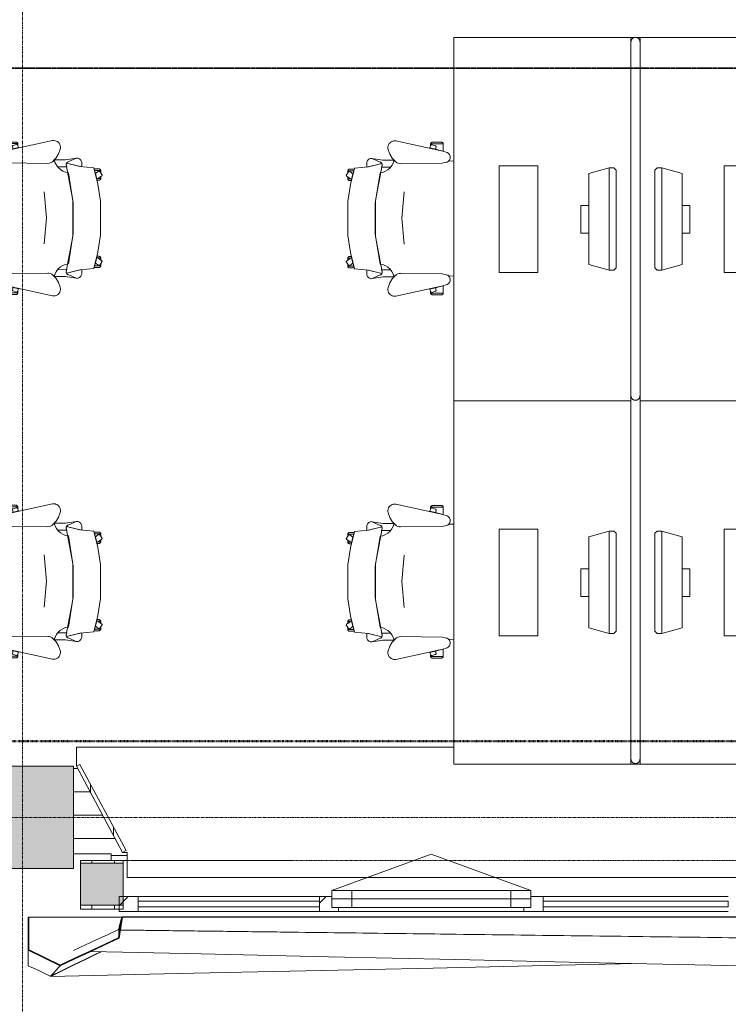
# Model space of a CAD drawing. Header units: millimetres. Extents: x -3388 to 301539, y -5590 to 54660.
# Tile 43 of 216: x 52188 to 55308, y 11777 to 16113. Entities that reach past the tile are written whole.
import ezdxf

# ---------------------------------------------------------------- set-up
doc = ezdxf.new("R2010")
doc.units = ezdxf.units.MM
for name, pattern in [('30_minuten', [5.6, 2.4, -1.6, 0, -1.6]), ('doorsnede', [23, 10, -1, 0, -1, 10, -1]), ('Hidden_2', [2, 1, -1]), ('stramienlijn', [21, 12, -3, 3, -3])]:
    doc.linetypes.add(name, pattern=pattern)
for name, color, linetype, lineweight in [('A-DETL-MBND', 5, 'Continuous', 9), ('A-FLOR', 192, 'Continuous', 13), ('A-GENM', 13, 'Continuous', 9), ('A-GLAZ', 151, 'Continuous', 9), ('A-GLAZ-CURT', 52, 'Continuous', 9), ('A-GLAZ-CWMG', 51, 'Continuous', 9), ('A-WALL', 113, 'Continuous', 9), ('A-WALL-PATT', 111, 'Continuous', 18), ('G-ANNO-SYMB', 111, 'Continuous', 50), ('I-FURN', 30, 'Continuous', 13), ('I-FURN-PNLS', 30, 'Continuous', 13), ('S-COLS', 52, 'Continuous', 13), ('S-GRID', 1, 'Continuous', 9)]:
    doc.layers.add(name, color=color, linetype=linetype, lineweight=lineweight)
pattern_1 = [(90, (54905, 12196), (-100, -4e-12), [])]

# ---------------------------------------------------------------- blocks, each defined once
blk = doc.blocks.new('Prefab_Betonkolom_Rechthoekig - Prefab kolom rechthoekig 450x450-1702233-4e verdieping - bouwdeel 3_ 4_ 5')
at = {"layer": 'S-COLS', "lineweight": 9}
blk.add_hatch(color=254, dxfattribs=at).paths.add_polyline_path([(-225, -225), (225, -225), (225, 225), (-225, 225)], flags=0)
at = {"layer": 'S-COLS', "color": 8, "lineweight": 9}
for p, q in [((225, 225), (-225, 225)), ((-225, 225), (-225, -225)), ((225, -225), (225, 225)), ((-225, -225), (225, -225))]:
    blk.add_line(p, q, dxfattribs=at)
blk = doc.blocks.new('stadhuis Zoetermeer_constructie_4_rvt-1-4e verdieping - bouwdeel 3_ 4_ 5')
at = {"layer": 'A-DETL-MBND', "color": 254}
for p, q in [((52590, 12440), (52425, 12440)), ((52590, 12432), (52590, 12440)), ((52590, 12410.5), (52590, 12432)), ((52661, 12432), (52590, 12432))]:
    blk.add_line(p, q, dxfattribs=at)
at = {"layer": 'A-FLOR', "color": 8, "lineweight": 9}
blk.add_line((52425, 12507), (52607.4, 12507), dxfattribs=at)
at = {"lineweight": 9, "rotation": 270.0000000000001}
blk.add_blockref('Prefab_Betonkolom_Rechthoekig - Prefab kolom rechthoekig 450x450-1702233-4e verdieping - bouwdeel 3_ 4_ 5', (52200, 12600), dxfattribs=at)
blk = doc.blocks.new('82_FU_WPB_SH_oth_bureaustoel - Medachair_dwg-4535414-4e verdieping - bouwdeel 3_ 4_ 5')
at = {"layer": 'I-FURN', "color": 8, "lineweight": 9, "flags": 128}
for points in [[(892.889, 168.223), (890.967, 168.059), (889.043, 168.196), (887.164, 168.631), (885.376, 169.354), (900.733, 228.425), (905.902, 289.24), (978.561, 307.639), (1052.71, 318.565), (1203.12, 318.565), (1277.28, 307.639), (1349.93, 289.24), (1355.1, 228.425), (1370.46, 169.354), (1368.67, 168.631), (1366.79, 168.196), (1364.87, 168.059), (1362.95, 168.223), (1207.14, 197.058), (1048.69, 197.058)], [(918.125, 319.565), (927.701, 319.565), (921.833, 315.302), (921.252, 314.785), (920.782, 314.165), (920.443, 313.465), (920.246, 312.713), (920.201, 311.936), (920.307, 311.165), (920.562, 310.431), (920.955, 309.759), (930.663, 296.398), (918.125, 292.89), (918.125, 319.565), (918.125, 292.89), (910.828, 290.739), (910.828, 312.214), (910.93, 313.488), (911.254, 314.724), (911.788, 315.885), (912.516, 316.936), (913.416, 317.843), (914.461, 318.579), (915.618, 319.121), (916.852, 319.453)], [(940.758, 324.147), (956.25, 302.822), (930.663, 296.398), (920.955, 309.759), (920.562, 310.431), (920.307, 311.165), (920.201, 311.936), (920.246, 312.713), (920.443, 313.465), (920.782, 314.165), (921.252, 314.785), (921.833, 315.302), (935.215, 325.024), (935.808, 325.381), (936.454, 325.628), (937.133, 325.76), (937.824, 325.773), (938.507, 325.664), (939.161, 325.439), (939.766, 325.104), (940.304, 324.669)], [(952.817, 319.565), (944.086, 319.565), (952.817, 307.547)], [(956.25, 302.822), (960.114, 303.709), (960.114, 312.214), (960.012, 313.488), (959.689, 314.724), (959.155, 315.885), (958.427, 316.936), (957.526, 317.842), (956.482, 318.578), (955.325, 319.121), (954.091, 319.453), (952.817, 319.565), (952.817, 307.547)], [(1299.59, 302.822), (1295.72, 303.709), (1295.72, 312.214), (1295.82, 313.488), (1296.15, 314.724), (1296.68, 315.885), (1297.41, 316.936), (1298.31, 317.842), (1299.35, 318.578), (1300.51, 319.121), (1301.75, 319.453), (1303.02, 319.565), (1303.02, 307.547)], [(1315.08, 324.147), (1299.59, 302.822), (1325.17, 296.398), (1334.88, 309.759), (1335.27, 310.431), (1335.53, 311.165), (1335.64, 311.936), (1335.59, 312.713), (1335.39, 313.465), (1335.05, 314.165), (1334.58, 314.785), (1334, 315.302), (1320.62, 325.024), (1319.95, 325.418), (1319.21, 325.673), (1318.44, 325.779), (1317.67, 325.733), (1316.92, 325.537), (1316.22, 325.197), (1315.6, 324.728)], [(1303.02, 319.565), (1311.75, 319.565), (1303.02, 307.547)], [(1337.71, 319.565), (1328.13, 319.565), (1334, 315.302), (1334.58, 314.785), (1335.05, 314.165), (1335.39, 313.465), (1335.59, 312.713), (1335.64, 311.936), (1335.53, 311.165), (1335.27, 310.431), (1334.88, 309.759), (1325.17, 296.398), (1337.71, 292.89), (1337.71, 319.565), (1337.71, 292.89), (1345.01, 290.739), (1345.01, 312.214), (1344.91, 313.488), (1344.58, 314.724), (1344.05, 315.885), (1343.32, 316.936), (1342.42, 317.843), (1341.38, 318.579), (1340.22, 319.121), (1338.98, 319.453)], [(885.376, 169.354), (901.933, 235.905), (883.884, 235.905), (878.925, 235.405), (875.362, 233.856), (872.064, 231.801), (869.103, 229.285), (866.877, 226.428), (865.11, 223.266), (863.842, 219.874), (863.209, 217.007), (863.006, 214.077), (863.24, 211.15), (879.412, 175.835), (880.431, 173.831), (881.796, 172.044), (883.463, 170.535)], [(871.242, 164.405), (863.24, 211.15), (879.412, 175.835), (880.505, 173.714), (881.986, 171.843), (883.8, 170.291), (885.878, 169.118), (888.143, 168.366), (890.51, 168.064), (892.892, 168.223), (901.41, 170.576), (901.218, 129.572), (891.954, 123.132), (881.803, 118.206), (871.01, 114.916)], [(1362.94, 168.223), (1354.43, 170.576), (1354.62, 129.572), (1363.88, 123.132), (1374.03, 118.206), (1384.83, 114.916), (1384.59, 164.405), (1392.6, 211.15), (1376.42, 175.835), (1375.41, 173.831), (1374.04, 172.044), (1372.37, 170.535), (1370.46, 169.354), (1368.67, 168.631), (1366.79, 168.196), (1364.87, 168.059)], [(824.403, 141.678), (818.953, 142.657), (813.415, 142.634), (807.972, 141.609), (802.805, 139.617), (798.084, 136.723), (793.963, 133.023), (790.58, 128.638), (788.046, 123.714), (786.445, 118.413), (785.829, 112.909), (786.219, 107.385), (831.099, -100.079), (837.63, -118.572), (839.728, -122.329), (842.495, -125.624), (845.834, -128.337), (849.625, -130.373), (853.732, -131.657), (858.007, -132.144), (862.297, -131.816), (866.449, -130.686), (870.313, -128.793), (873.751, -126.206), (876.639, -123.017), (878.875, -119.341), (880.377, -115.309), (883.676, -96.3046), (886.374, 87.0952), (885.563, 92.9865), (883.773, 98.6577), (881.055, 103.947), (877.488, 108.705), (862.019, 123.036), (844.106, 134.163)], [(1369.46, 87.0952), (1372.16, -96.3046), (1375.46, -115.309), (1376.96, -119.341), (1379.2, -123.017), (1382.09, -126.206), (1385.52, -128.793), (1389.39, -130.686), (1393.54, -131.816), (1397.83, -132.144), (1402.1, -131.657), (1406.21, -130.373), (1410, -128.337), (1413.34, -125.624), (1416.11, -122.329), (1418.21, -118.572), (1424.74, -100.079), (1469.62, 107.385), (1470.01, 112.909), (1469.39, 118.413), (1467.79, 123.714), (1465.26, 128.638), (1461.87, 133.023), (1457.75, 136.723), (1453.03, 139.617), (1447.86, 141.609), (1442.42, 142.634), (1436.88, 142.657), (1431.43, 141.678), (1411.73, 134.163), (1393.82, 123.036), (1378.35, 108.705), (1374.78, 103.947), (1372.06, 98.6577), (1370.27, 92.9865)], [(816.415, -42.6409), (805.266, -46.2635), (804.629, -46.5337), (804.049, -46.9104), (803.543, -47.3822), (803.127, -47.9346), (802.813, -48.5508), (802.61, -49.2123), (802.526, -49.8988), (802.562, -50.5895), (802.718, -51.2635), (807.829, -66.9946), (808.141, -67.7073), (808.586, -68.3455), (809.147, -68.8846), (809.802, -69.304), (810.526, -69.5875), (811.292, -69.7243), (812.07, -69.709), (812.829, -69.5423), (822.292, -66.4676)], [(1439.42, -42.6409), (1450.57, -46.2635), (1451.21, -46.5337), (1451.79, -46.9104), (1452.29, -47.3822), (1452.71, -47.9346), (1453.02, -48.5508), (1453.23, -49.2123), (1453.31, -49.8988), (1453.27, -50.5895), (1453.12, -51.2635), (1448.01, -66.9946), (1447.69, -67.7073), (1447.25, -68.3455), (1446.69, -68.8846), (1446.03, -69.304), (1445.31, -69.5875), (1444.54, -69.7243), (1443.77, -69.709), (1443.01, -69.5423), (1433.54, -66.4676)], [(799.562, -101.355), (799.562, -45.6211), (798.289, -45.733), (797.055, -46.0653), (795.898, -46.6078), (794.853, -47.3438), (793.953, -48.2507), (793.225, -49.3008), (792.691, -50.4619), (792.368, -51.6983), (792.265, -52.9721), (792.265, -94.1338), (792.419, -95.5465), (792.843, -96.9028), (793.521, -98.1512), (794.429, -99.2443), (795.532, -100.141), (796.787, -100.807), (798.148, -101.216)], [(799.562, -45.5991), (807.31, -45.5991), (805.271, -46.2618), (804.634, -46.532), (804.054, -46.9088), (803.548, -47.3805), (803.132, -47.9329), (802.818, -48.5492), (802.616, -49.2106), (802.531, -49.8971), (802.568, -50.5879), (802.723, -51.2618), (807.834, -66.993), (808.146, -67.7056), (808.591, -68.3438), (809.152, -68.8829), (809.807, -69.3023), (810.531, -69.5858), (811.297, -69.7226), (812.075, -69.7073), (812.834, -69.5406), (822.297, -66.4659), (831.099, -100.057), (831.452, -101.333), (799.562, -101.333)], [(1456.27, -45.5991), (1448.53, -45.5991), (1450.57, -46.2618), (1451.2, -46.532), (1451.78, -46.9088), (1452.29, -47.3805), (1452.7, -47.9329), (1453.02, -48.5492), (1453.22, -49.2106), (1453.3, -49.8971), (1453.27, -50.5879), (1453.11, -51.2618), (1448, -66.993), (1447.73, -67.6297), (1447.35, -68.2097), (1446.88, -68.7156), (1446.33, -69.1319), (1445.71, -69.4459), (1445.05, -69.6481), (1444.37, -69.7324), (1443.68, -69.6962), (1443, -69.5406), (1433.54, -66.4659), (1424.74, -100.057), (1424.38, -101.333), (1456.27, -101.333)], [(1456.27, -101.355), (1456.27, -45.6211), (1457.55, -45.733), (1458.78, -46.0653), (1459.94, -46.6078), (1460.98, -47.3438), (1461.88, -48.2507), (1462.61, -49.3008), (1463.14, -50.4619), (1463.47, -51.6983), (1463.57, -52.9721), (1463.57, -94.1338), (1463.42, -95.5465), (1462.99, -96.9028), (1462.31, -98.1512), (1461.41, -99.2443), (1460.3, -100.141), (1459.05, -100.807), (1457.69, -101.216)]]:
    blk.add_lwpolyline(points, close=True, dxfattribs=at)
for points in [[(1391.99, 219.874), (1392.63, 217.007), (1392.83, 214.077), (1392.6, 211.15), (1392.83, 214.077), (1392.63, 217.007), (1391.99, 219.874), (1390.73, 223.267), (1388.96, 226.428), (1386.73, 229.285), (1383.77, 231.802), (1380.47, 233.857), (1376.91, 235.406), (1371.95, 235.905), (1353.9, 235.905), (1370.46, 169.354), (1372.37, 170.535), (1374.04, 172.044), (1375.41, 173.831), (1376.42, 175.835), (1392.6, 211.15)], [(1375.46, -115.309), (1372.16, -96.3046), (1369.46, 87.0952), (1370.27, 92.9865), (1372.06, 98.6577), (1374.78, 103.947), (1378.35, 108.705), (1384.43, 115.005), (1372.33, 118.902), (1361.09, 124.852), (1351.07, 132.673), (1342.56, 142.125), (1335.84, 152.917), (1331.11, 164.717), (1328.51, 177.162), (1195.33, 198.061), (1060.51, 198.061), (927.325, 177.162), (924.726, 164.717), (919.993, 152.917), (913.272, 142.125), (904.769, 132.673), (894.746, 124.852), (883.511, 118.902), (871.409, 115.005), (877.488, 108.705), (881.055, 103.947), (883.773, 98.6577), (885.563, 92.9865), (886.374, 87.0952), (883.676, -96.3046), (880.377, -115.309), (879.012, -119.052), (877.014, -122.499), (874.445, -125.544), (874.7616, -147.7067)], [(1241.01, 70.5866), (1126.01, 80.6836), (1011.01, 70.5866)], [(1381.0744, -147.7067), (1381.39, -125.544), (1378.82, -122.499), (1376.82, -119.052), (1375.46, -115.309)]]:
    blk.add_lwpolyline(points, dxfattribs=at)
blk = doc.blocks.new('82_FU_WPB_SH_oth_bureaustoel - 82_FU_WPB_SH_oth_bureaustoel-362900-4e verdieping - bouwdeel 3_ 4_ 5')
blk.add_blockref('82_FU_WPB_SH_oth_bureaustoel - Medachair_dwg-4535414-4e verdieping - bouwdeel 3_ 4_ 5', (-1131.3, 47.7))
blk = doc.blocks.new('82_FUS_WPB_AV_oth_werkplekken - wp_dubbel _4 pers_-369125-4e verdieping - bouwdeel 3_ 4_ 5')
at = {"layer": 'I-FURN-PNLS', "color": 8, "lineweight": 9}
for p, q in [((777.2, 20), (-781.3, 20)), ((2377.2, 20), (-781.3, 20)), ((-781.3, -20), (777.2, -20)), ((-781.3, -20), (2377.2, -20))]:
    blk.add_line(p, q, dxfattribs=at)
for points, knots in [([(-801.3, 0), (-801.3, 0.9), (-801.2, 2.3), (-800.9, 4.1), (-800.6, 5.3), (-800.2, 6.6), (-799.8, 7.8), (-799.2, 8.9), (-798.7, 10), (-798, 11.1), (-797.3, 12), (-796.6, 12.9), (-795.9, 13.8), (-795.1, 14.6), (-794, 15.5), (-792.8, 16.4), (-791.7, 17.1), (-790.5, 17.8), (-788.3, 18.8), (-785.2, 19.8), (-782.6, 20), (-781.3, 20)], [0, 0, 0, 0, 0.071429, 0.107143, 0.142857, 0.178571, 0.214286, 0.25, 0.285714, 0.321429, 0.357143, 0.392857, 0.428571, 0.464286, 0.5, 0.571429, 0.607143, 0.642857, 0.714286, 0.857143, 1, 1, 1, 1]), ([(-781.3, 20), (-782.6, 20), (-785.2, 19.8), (-788.3, 18.8), (-790.5, 17.8), (-791.7, 17.1), (-792.6, 16.6), (-793.4, 16), (-794.3, 15.3), (-795.1, 14.6), (-795.9, 13.8), (-796.6, 12.9), (-797.3, 12), (-798, 11.1), (-798.7, 10), (-799.2, 8.9), (-799.8, 7.8), (-800.2, 6.6), (-800.6, 5.3), (-800.9, 4.1), (-801.2, 2.3), (-801.3, 0.9), (-801.3, 0)], [-1, -1, -1, -1, -0.857143, -0.714286, -0.642857, -0.607143, -0.571429, -0.535714, -0.5, -0.464286, -0.428571, -0.392857, -0.357143, -0.321429, -0.285714, -0.25, -0.214286, -0.178571, -0.142857, -0.107143, -0.071429, 0, 0, 0, 0]), ([(-781.3, -20), (-782.6, -20), (-785.2, -19.8), (-788.3, -18.8), (-790.5, -17.8), (-791.7, -17.1), (-792.6, -16.6), (-793.4, -16), (-794.3, -15.3), (-795.1, -14.6), (-795.9, -13.8), (-796.6, -12.9), (-797.3, -12), (-798, -11.1), (-798.7, -10), (-799.2, -8.9), (-799.8, -7.8), (-800.2, -6.6), (-800.6, -5.3), (-800.9, -4.1), (-801.2, -2.3), (-801.3, -0.9), (-801.3, 0)], [0, 0, 0, 0, 0.142857, 0.285714, 0.357143, 0.392857, 0.428571, 0.464286, 0.5, 0.535714, 0.571429, 0.607143, 0.642857, 0.678571, 0.714286, 0.75, 0.785714, 0.821429, 0.857143, 0.892857, 0.928571, 1, 1, 1, 1]), ([(-801.3, 0), (-801.3, -0.9), (-801.2, -2.3), (-800.9, -4.1), (-800.6, -5.3), (-800.2, -6.6), (-799.8, -7.8), (-799.2, -8.9), (-798.7, -10), (-798, -11.1), (-797.1, -12.3), (-796.1, -13.5), (-795.1, -14.6), (-794.3, -15.3), (-793.4, -16), (-792.6, -16.6), (-791.7, -17.1), (-790.5, -17.8), (-788.3, -18.8), (-785.2, -19.8), (-782.6, -20), (-781.3, -20)], [-1, -1, -1, -1, -0.928571, -0.892857, -0.857143, -0.821429, -0.785714, -0.75, -0.714286, -0.678571, -0.642857, -0.571429, -0.535714, -0.5, -0.464286, -0.428571, -0.392857, -0.357143, -0.285714, -0.142857, 0, 0, 0, 0]), ([(777.2, 20), (778.5, 20), (781.1, 19.8), (784.2, 18.8), (786.3, 17.8), (787.5, 17.1), (788.4, 16.6), (789.3, 16), (790.1, 15.3), (790.9, 14.6), (791.7, 13.8), (792.5, 12.9), (793.2, 12), (793.9, 11.1), (794.5, 10), (795.1, 8.9), (795.6, 7.8), (796.1, 6.6), (796.5, 5.3), (796.8, 4.1), (797.1, 2.3), (797.2, 0.9), (797.2, 0)], [0, 0, 0, 0, 0.142857, 0.285714, 0.357143, 0.392857, 0.428571, 0.464286, 0.5, 0.535714, 0.571429, 0.607143, 0.642857, 0.678571, 0.714286, 0.75, 0.785714, 0.821429, 0.857143, 0.892857, 0.928571, 1, 1, 1, 1]), ([(797.2, 0), (797.2, -0.9), (797.1, -2.3), (796.8, -4.1), (796.5, -5.3), (796.1, -6.6), (795.6, -7.8), (795.1, -8.9), (794.5, -10), (793.9, -11.1), (793.2, -12), (792.5, -12.9), (791.7, -13.8), (790.9, -14.6), (789.8, -15.5), (788.7, -16.4), (787.5, -17.1), (786.3, -17.8), (784.2, -18.8), (781.1, -19.8), (778.5, -20), (777.2, -20)], [0, 0, 0, 0, 0.071429, 0.107143, 0.142857, 0.178571, 0.214286, 0.25, 0.285714, 0.321429, 0.357143, 0.392857, 0.428571, 0.464286, 0.5, 0.571429, 0.607143, 0.642857, 0.714286, 0.857143, 1, 1, 1, 1]), ([(2377.2, 20), (2378.5, 20), (2381.1, 19.8), (2384.2, 18.8), (2386.3, 17.8), (2387.5, 17.1), (2388.4, 16.6), (2389.3, 16), (2390.1, 15.3), (2390.9, 14.6), (2391.7, 13.8), (2392.5, 12.9), (2393.2, 12), (2393.9, 11.1), (2394.5, 10), (2395.1, 8.9), (2395.6, 7.8), (2396.1, 6.6), (2396.5, 5.3), (2396.8, 4.1), (2397.1, 2.3), (2397.2, 0.9), (2397.2, 0)], [0, 0, 0, 0, 0.142857, 0.285714, 0.357143, 0.392857, 0.428571, 0.464286, 0.5, 0.535714, 0.571429, 0.607143, 0.642857, 0.678571, 0.714286, 0.75, 0.785714, 0.821429, 0.857143, 0.892857, 0.928571, 1, 1, 1, 1]), ([(2397.2, 0), (2397.2, -0.9), (2397.1, -2.3), (2396.8, -4.1), (2396.5, -5.3), (2396.1, -6.6), (2395.6, -7.8), (2395.1, -8.9), (2394.5, -10), (2393.9, -11.1), (2393.2, -12), (2392.5, -12.9), (2391.7, -13.8), (2390.9, -14.6), (2389.8, -15.5), (2388.7, -16.4), (2387.5, -17.1), (2386.3, -17.8), (2384.2, -18.8), (2381.1, -19.8), (2378.5, -20), (2377.2, -20)], [0, 0, 0, 0, 0.071429, 0.107143, 0.142857, 0.178571, 0.214286, 0.25, 0.285714, 0.321429, 0.357143, 0.392857, 0.428571, 0.464286, 0.5, 0.571429, 0.607143, 0.642857, 0.714286, 0.857143, 1, 1, 1, 1])]:
    blk.add_open_spline(points, degree=3, knots=knots, dxfattribs=at)
blk = doc.blocks.new('82_FU_WPB_SH_oth_bureau dubbel - overleg 2p 1600x1600x700-362884-4e verdieping - bouwdeel 3_ 4_ 5')
at = {"layer": 'I-FURN', "color": 8, "lineweight": 9}
for p, q in [((-800, 820), (-800, 40)), ((800, 820), (-800, 820)), ((800, 820), (-800, 820)), ((-800, 820), (-800, 40)), ((800, 40), (800, 820)), ((800, 40), (800, 820)), ((-235, 580), (-235, 410)), ((235, 580), (-235, 580)), ((235, 410), (235, 580)), ((-235, 410), (235, 410)), ((-226.2, 135.5), (-201.2, 225)), ((-201.2, 225), (198.8, 225)), ((-60.8, 260), (-60.8, 225)), ((60.8, 260), (-60.8, 260)), ((60.8, 225), (60.8, 260)), ((198.8, 225), (223.8, 135.5)), ((-226.2, 135.5), (223.8, 135.5)), ((-226.2, 115.5), (-226.2, 135.5)), ((223.8, 135.5), (223.8, 115.5)), ((-217, 105.5), (-226.2, 115.5)), ((214.5, 105.5), (-217, 105.5)), ((223.8, 115.5), (214.5, 105.5)), ((-800, 40), (-800, 26.8)), ((-800, 40), (-781.3, 40)), ((-800, 40), (-781.3, 40)), ((-800, 13.2), (-800, 0)), ((-800, 0), (-781.3, 0)), ((-800, -780), (-800, 0)), ((800, 0), (800, -780)), ((-781.3, 0), (-800, 0)), ((-800, 0), (-800, -780)), ((800, -780), (800, 0)), ((-217, -65.5), (-226.2, -75.5)), ((-226.2, -75.5), (-226.2, -95.5)), ((214.5, -65.5), (-217, -65.5)), ((223.8, -75.5), (214.5, -65.5)), ((223.8, -95.5), (223.8, -75.5)), ((-226.2, -95.5), (-201.2, -185)), ((-226.2, -95.5), (223.8, -95.5)), ((198.8, -185), (223.8, -95.5)), ((-201.2, -185), (198.8, -185)), ((-60.8, -220), (-60.8, -185)), ((60.8, -185), (60.8, -220)), ((60.8, -220), (-60.8, -220)), ((-235, -580), (-235, -410)), ((-235, -410), (235, -410)), ((235, -410), (235, -580)), ((235, -580), (-235, -580)), ((800, -780), (-800, -780)), ((-800, -780), (800, -780))]:
    blk.add_line(p, q, dxfattribs=at)
blk = doc.blocks.new('82_FU_WPB_SH_oth_bureaustoel - 82_FU_WPB_SH_oth_bureaustoel-4536425-4e verdieping - bouwdeel 3_ 4_ 5')
at = {"extrusion": (0, 0, -1), "zscale": -1, "rotation": 180}
blk.add_blockref('82_FU_WPB_SH_oth_bureaustoel - Medachair_dwg-4535414-4e verdieping - bouwdeel 3_ 4_ 5', (1131.3, -47.7), dxfattribs=at)
blk = doc.blocks.new('82_FU_WPB_SH_oth_bureau dubbel - overleg 2p 1600x1600x700-V264-4e verdieping - bouwdeel 3_ 4_ 5')
at = {"layer": 'I-FURN', "color": 8, "lineweight": 9}
for p, q in [((-800, 820), (-800, 40)), ((800, 820), (-800, 820)), ((800, 820), (-800, 820)), ((-800, 820), (-800, 40)), ((800, 40), (800, 820)), ((800, 40), (800, 820)), ((-235, 580), (-235, 410)), ((235, 580), (-235, 580)), ((235, 410), (235, 580)), ((-235, 410), (235, 410)), ((-226.2, 135.5), (-201.2, 225)), ((-201.2, 225), (198.8, 225)), ((-60.8, 260), (-60.8, 225)), ((60.8, 260), (-60.8, 260)), ((60.8, 225), (60.8, 260)), ((198.8, 225), (223.8, 135.5)), ((-226.2, 135.5), (223.8, 135.5)), ((-226.2, 115.5), (-226.2, 135.5)), ((223.8, 135.5), (223.8, 115.5)), ((-217, 105.5), (-226.2, 115.5)), ((214.5, 105.5), (-217, 105.5)), ((223.8, 115.5), (214.5, 105.5)), ((-800, -780), (-800, 0)), ((777.2, 40), (800, 40)), ((777.2, 40), (800, 40)), ((777.2, 0), (800, 0)), ((800, 40), (800, 0)), ((800, 0), (800, -780)), ((-800, 0), (-800, -780)), ((800, 0), (777.2, 0)), ((800, -780), (800, 0)), ((-217, -65.5), (-226.2, -75.5)), ((-226.2, -75.5), (-226.2, -95.5)), ((214.5, -65.5), (-217, -65.5)), ((223.8, -75.5), (214.5, -65.5)), ((223.8, -95.5), (223.8, -75.5)), ((-226.2, -95.5), (-201.2, -185)), ((-226.2, -95.5), (223.8, -95.5)), ((198.8, -185), (223.8, -95.5)), ((-201.2, -185), (198.8, -185)), ((-60.8, -220), (-60.8, -185)), ((60.8, -185), (60.8, -220)), ((60.8, -220), (-60.8, -220)), ((-235, -580), (-235, -410)), ((-235, -410), (235, -410)), ((235, -410), (235, -580)), ((235, -580), (-235, -580)), ((800, -780), (-800, -780)), ((-800, -780), (800, -780))]:
    blk.add_line(p, q, dxfattribs=at)
blk = doc.blocks.new('Stadhuis Zoetermeer_OTH_interieur_rvt-1-4e verdieping - bouwdeel 3_ 4_ 5')
at = {"color": 8, "lineweight": 9, "rotation": 270.0000000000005}
for name, p in [('82_FU_WPB_SH_oth_bureau dubbel - overleg 2p 1600x1600x700-362884-4e verdieping - bouwdeel 3_ 4_ 5', (54879.2, 15234.2)), ('82_FUS_WPB_AV_oth_werkplekken - wp_dubbel _4 pers_-369125-4e verdieping - bouwdeel 3_ 4_ 5', (54899.2, 15234.2)), ('82_FU_WPB_SH_oth_bureaustoel - 82_FU_WPB_SH_oth_bureaustoel-362900-4e verdieping - bouwdeel 3_ 4_ 5', (52177, 15235.5)), ('82_FU_WPB_SH_oth_bureaustoel - 82_FU_WPB_SH_oth_bureaustoel-4536425-4e verdieping - bouwdeel 3_ 4_ 5', (53999.2, 15234.2)), ('82_FU_WPB_SH_oth_bureau dubbel - overleg 2p 1600x1600x700-V264-4e verdieping - bouwdeel 3_ 4_ 5', (54879.2, 13634.2)), ('82_FU_WPB_SH_oth_bureaustoel - 82_FU_WPB_SH_oth_bureaustoel-362900-4e verdieping - bouwdeel 3_ 4_ 5', (52177, 13635.5)), ('82_FU_WPB_SH_oth_bureaustoel - 82_FU_WPB_SH_oth_bureaustoel-4536425-4e verdieping - bouwdeel 3_ 4_ 5', (53999.2, 13634.2))]:
    blk.add_blockref(name, p, dxfattribs=at)
blk = doc.blocks.new('NLRS_65_GM_WPB_brandscheiding_gen_ISR - 30 minuten-3342768-4e verdieping - bouwdeel 3_ 4_ 5')
at = {"layer": 'A-GENM', "linetype": '30_minuten', "lineweight": 50}
blk.add_line((0, 0), (12426.75, 0), dxfattribs=at)
blk = doc.blocks.new('00_kader 5350x3250 - 00_kader 5350x3250-1955530-4e verdieping - bouwdeel 3_ 4_ 5')
at = {"layer": 'A-DETL-MBND'}
for p, q in [((52637.1, 12161.7), (52639.8, 12161)), ((52225, 11946), (52225, 12015.9)), ((52225, 11946), (52272.3, 11925.1))]:
    blk.add_line(p, q, dxfattribs=at)
at = {"layer": 'A-DETL-MBND', "flags": 128}
for points in [[(52225, 12015.9), (52225, 12004.3), (52225, 11984.9), (52225, 11965.4), (52225, 11946)], [(52326.2, 11902.3), (52375, 11926), (52425, 11950.3), (52475, 11974.5), (52525, 11998.8), (52544.8, 12008.4)], [(52365.6, 11946.1), (52358.3, 11938.2), (52347.2, 11926), (52336.1, 11913.9), (52325, 11901.8)], [(52325, 11901.8), (52336.1, 11913.9), (52347.2, 11926), (52358.3, 11938.2), (52365.6, 11946.1)]]:
    blk.add_lwpolyline(points, dxfattribs=at)
blk = doc.blocks.new('00_kader 5350x3250 - 00_kader 5350x3250-V32-4e verdieping - bouwdeel 3_ 4_ 5')
at = {"layer": 'A-DETL-MBND'}
for p, q in [((57162.9, 12161.7), (57160.1, 12161)), ((52225, 11948), (52224.9, 11950.7)), ((52325, 11899.5), (52324.9, 11902.2)), ((52325.4, 11902.2), (52327.2, 11902.2))]:
    blk.add_line(p, q, dxfattribs=at)
at = {"layer": 'A-DETL-MBND', "flags": 128}
for points in [[(52546.5, 12008.3), (52525, 11997.7), (52475, 11973.2), (52425, 11948.6), (52375, 11924.1), (52325, 11899.5)], [(54899.9, 11956.4), (54569.4, 11949.1), (54008.3, 11936.7), (53447.2, 11924.3), (52886.1, 11911.9), (52325, 11899.5)], [(52325, 11899.5), (52886.1, 11911.9), (53447.2, 11924.3), (54008.3, 11936.7), (54569.4, 11949.1), (54900, 11956.4)], [(52325, 11899.5), (52275, 11923.8), (52272.3, 11925.1)]]:
    blk.add_lwpolyline(points, dxfattribs=at)
at = {"layer": 'A-DETL-MBND'}
for points, knots in [([(55182.5, 12161.5), (55339.4, 12161.6), (55580.1, 12161.6), (55904.4, 12161.6), (56155.6, 12161.6), (56406.7, 12161.7), (56615.9, 12161.7), (56783.3, 12161.7), (56888, 12161.7), (56971.7, 12161.7), (57034.4, 12161.7), (57086.8, 12161.7), (57123.4, 12161.7), (57144.3, 12161.8), (57154.8, 12161.7), (57160, 12161.8)], [0.5625009, 0.5625009, 0.5625009, 0.5625009, 0.6666667, 0.7222222, 0.7777778, 0.8333333, 0.8888889, 0.9166667, 0.9444444, 0.9583333, 0.9722222, 0.9861111, 0.9930556, 0.9965278, 1, 1, 1, 1]), ([(57162.9, 12161.7), (57162.9, 12161.7), (57162.9, 12161.8), (57162.9, 12161.7), (57162.9, 12161.7), (57162.9, 12161.7), (57162.9, 12161.7), (57162.9, 12161.7), (57162.9, 12161.7), (57162.9, 12161.6), (57162.9, 12161.6)], [0.0017291, 0.0017291, 0.0017291, 0.0017291, 0.0069444, 0.0138889, 0.0277778, 0.0555556, 0.0833333, 0.1111111, 0.1666667, 0.2222222, 0.2222222, 0.2222222, 0.2222222])]:
    blk.add_open_spline(points, degree=3, knots=knots, dxfattribs=at)
blk = doc.blocks.new('00_kader 5350x3250 - 00_kader 5350x3250-V244-4e verdieping - bouwdeel 3_ 4_ 5')
at = {"layer": 'A-GENM'}
for points in [[(52225, 12015.9), (52228, 12015.9), (52228, 12161), (52225, 12161), (52225, 12136.8)], [(52625, 12068), (52640, 12161), (52637, 12161.5), (52622, 12068.5), (52623.5, 12068.3)], [(52365.6, 11946.1), (52625, 12068.1), (52623.7, 12070.8), (52364.3, 11948.8)], [(52365.6, 11946.1), (52366.9, 11948.8), (52226.3, 12018.6), (52225, 12015.9), (52335.8, 11960.9)]]:
    blk.add_hatch(color=256, dxfattribs=at).paths.add_polyline_path(points, flags=0)
at = {"layer": 'A-GENM', "lineweight": 13}
for p, q in [((52228, 12161), (52225, 12161)), ((52225, 12161), (52225, 12015.9)), ((52228, 12015.9), (52228, 12161)), ((52622.3, 12070.1), (52622, 12068.5)), ((52226.3, 12018.6), (52225, 12015.9)), ((52225, 12015.9), (52365.6, 11946.1)), ((52225, 12015.9), (52228, 12015.9)), ((52366.9, 11948.8), (52226.3, 12018.6)), ((52364.3, 11948.8), (52365.6, 11946.1)), ((52365.6, 11946.1), (52366.9, 11948.8))]:
    blk.add_line(p, q, dxfattribs=at)
at = {"layer": 'A-GENM'}
for p, q in [((52637, 12161), (52228, 12161)), ((52640, 12161), (52637.1, 12161.7)), ((52640, 12161), (52637.1, 12161.7)), ((52640, 12161.8), (52640, 12161)), ((52640, 12161), (52640, 12161)), ((57572, 12161), (57163.1, 12161)), ((52623.7, 12106.7), (52625, 12104)), ((52623.7, 12100.7), (52623.7, 12106.7)), ((52623.7, 12106.1), (52625, 12106.7)), ((52625, 12104), (52623.7, 12104.3)), ((52623.7, 12103.4), (52625, 12104)), ((52625, 12104), (52623.7, 12103.4)), ((52625, 12105.5), (52625, 12104)), ((52627.8, 12104), (52625, 12104)), ((52623.7, 12079.7), (52623.7, 12081.8)), ((52625, 12089.7), (52625, 12087.2)), ((57575.1, 11950.7), (57575, 11948)), ((57472.8, 11902.2), (57474.6, 11902.2)), ((57475.1, 11902.2), (57475, 11899.5))]:
    blk.add_line(p, q, dxfattribs=at)
at = {"layer": 'A-GENM', "lineweight": 13, "flags": 128}
for points in [[(52637, 12161.5), (52629.5, 12115), (52622.3, 12070.2)], [(52625, 12068), (52632.5, 12114.5), (52640, 12161)], [(52640, 12161), (52638.5, 12161.2), (52637, 12161.5)], [(52623.7, 12070.8), (52558.9, 12040.3), (52494, 12009.8), (52429.2, 11979.3), (52364.3, 11948.8)], [(52365.6, 11946.1), (52430.5, 11976.6), (52495.3, 12007.1), (52560.2, 12037.6), (52625, 12068.1)], [(52622, 12068.5), (52623.5, 12068.3), (52625, 12068)], [(52625, 12068.1), (52624.4, 12069.4), (52623.7, 12070.8)]]:
    blk.add_lwpolyline(points, dxfattribs=at)
at = {"layer": 'A-GENM', "flags": 128}
for points in [[(52622.4, 12106.1), (52573.7, 12083.4), (52523.7, 12060.2), (52473.7, 12036.9), (52425, 12014.3)], [(52623.7, 12082.7), (52623.7, 12088.7), (52623.7, 12094.7), (52623.7, 12099.1)], [(52625, 12104), (52625, 12098), (52625, 12092), (52625, 12090)], [(57175, 12046.8), (56669.4, 12053.2), (56163.9, 12059.5), (55658.3, 12065.9), (55152.8, 12072.2), (54647.2, 12078.6), (54141.7, 12084.9), (53636.1, 12091.3), (53130.6, 12097.6), (52630.8, 12103.9)], [(57475, 11899.5), (57425, 11924.1), (57375, 11948.6), (57325, 11973.2), (57275, 11997.7), (57225, 12022.3), (57175, 12046.8)], [(52500.1, 12009.3), (52986.1, 11998.6), (53547.2, 11986.2), (54108.3, 11973.8), (54669.4, 11961.5), (55230.6, 11949.1), (55791.7, 11936.7), (56352.8, 11924.3), (56913.9, 11911.9), (57475, 11899.5)], [(57475, 11899.5), (56913.9, 11911.9), (56352.8, 11924.3), (55791.7, 11936.7), (55230.6, 11949.1), (54669.4, 11961.5), (54108.3, 11973.9), (53547.2, 11986.2), (52986.1, 11998.6), (52500.2, 12009.4)], [(57527.7, 11925.1), (57525, 11923.8), (57475, 11899.5)]]:
    blk.add_lwpolyline(points, dxfattribs=at)
at = {"layer": 'A-GENM'}
for points, knots in [([(52637.1, 12161.7), (52636.8, 12160.5), (52636.2, 12158.2), (52634.9, 12153.5), (52632.7, 12145.1), (52630.2, 12135.6), (52627.7, 12126.1), (52625.8, 12119), (52624.3, 12113), (52623.2, 12108.8), (52622.6, 12106.9), (52622.4, 12106.1)], [0, 0, 0, 0, 0.0625, 0.125, 0.25, 0.5, 0.625, 0.75, 0.875, 0.9375, 0.9764895, 0.9764895, 0.9764895, 0.9764895]), ([(52637, 12161.5), (52637, 12161.5), (52637, 12161.5), (52637.1, 12161.6), (52637.1, 12161.6), (52637.1, 12161.7), (52637.1, 12161.7), (52637.1, 12161.7), (52637.1, 12161.7), (52637.1, 12161.7), (52637.1, 12161.7), (52637.1, 12161.7), (52637.1, 12161.7), (52637.1, 12161.7)], [0.1666667, 0.1666667, 0.1666667, 0.1666667, 0.3333333, 0.5, 0.6666667, 0.75, 0.8333333, 0.875, 0.9166667, 0.9583333, 0.9791667, 0.9895833, 0.9972775, 0.9972775, 0.9972775, 0.9972775]), ([(52640, 12161.8), (52645.2, 12161.7), (52655.7, 12161.8), (52676.6, 12161.7), (52713.2, 12161.7), (52765.6, 12161.7), (52828.3, 12161.7), (52912, 12161.7), (53016.7, 12161.7), (53184.1, 12161.7), (53393.3, 12161.7), (53644.4, 12161.6), (53895.6, 12161.6), (54230.4, 12161.6), (54648.9, 12161.5), (55151.1, 12161.5), (55569.6, 12161.5), (55904.4, 12161.4), (56155.6, 12161.4), (56406.7, 12161.4), (56615.9, 12161.4), (56783.3, 12161.4), (56888, 12161.4), (56971.7, 12161.4), (57034.4, 12161.4), (57086.8, 12161.4), (57123.4, 12161.4), (57144.3, 12161.4), (57154.8, 12161.4), (57160, 12161.4)], [0, 0, 0, 0, 0.003472, 0.006944, 0.013889, 0.027778, 0.041667, 0.055556, 0.083333, 0.111111, 0.166667, 0.222222, 0.277778, 0.333333, 0.444444, 0.555556, 0.666667, 0.722222, 0.777778, 0.833333, 0.888889, 0.916667, 0.944444, 0.958333, 0.972222, 0.986111, 0.993056, 0.996528, 1, 1, 1, 1]), ([(57160, 12161), (57154.7, 12161), (57144.3, 12161), (57123.4, 12161), (57086.8, 12161), (57034.4, 12161), (56971.7, 12161), (56888, 12161), (56783.3, 12161), (56657.8, 12161), (56532.2, 12161), (56364.8, 12161), (56071.9, 12161), (55653.3, 12161), (55151.1, 12161), (54732.6, 12161), (54397.8, 12161), (54146.7, 12161), (53895.6, 12161), (53644.4, 12161), (53435.2, 12161), (53267.8, 12161), (53142.2, 12161), (53037.6, 12161), (52953.9, 12161), (52891.1, 12161), (52828.3, 12161), (52776, 12161), (52734.2, 12161), (52708, 12161), (52687.1, 12161), (52671.4, 12161), (52658.3, 12161), (52647.8, 12161), (52642.6, 12161), (52640, 12161)], [0, 0, 0, 0, 0.0034722, 0.0069444, 0.0138889, 0.0277778, 0.0416667, 0.0555556, 0.0833333, 0.1111111, 0.1388889, 0.1666667, 0.2222222, 0.3333333, 0.4444444, 0.5555556, 0.6111111, 0.6666667, 0.7222222, 0.7777778, 0.8333333, 0.8611111, 0.8888889, 0.9166667, 0.9305556, 0.9444444, 0.9583333, 0.9722222, 0.9791667, 0.9861111, 0.9895833, 0.9930556, 0.9965278, 0.9982639, 1, 1, 1, 1]), ([(57175, 12046.8), (57173.8, 12056.4), (57171.2, 12075.4), (57167.5, 12103.9), (57164.4, 12127.7), (57161.9, 12146.7), (57160.6, 12156.3), (57160, 12161)], [0, 0, 0, 0, 0.25, 0.5, 0.75, 0.875, 1, 1, 1, 1]), ([(57160.2, 12160.1), (57160.7, 12155.8), (57161.9, 12146.7), (57164.4, 12128.1), (57167.5, 12104.3), (57170, 12085.3), (57171.3, 12075.7), (57171.3, 12075.7)], [0.0110011, 0.0110011, 0.0110011, 0.0110011, 0.125, 0.25, 0.5, 0.75, 0.7507823, 0.7507823, 0.7507823, 0.7507823]), ([(52625, 12104), (52625.3, 12105.2), (52625.9, 12107.6), (52627.2, 12112.3), (52628.7, 12118.3), (52630.5, 12124.9), (52631.6, 12129.2), (52632.1, 12131.2)], [0, 0, 0, 0, 0.0625, 0.125, 0.25, 0.375, 0.4766209, 0.4766209, 0.4766209, 0.4766209]), ([(52632.1, 12131.2), (52631.6, 12129.2), (52630.5, 12124.9), (52628.7, 12118.3), (52626.9, 12111.1), (52625.6, 12106.4), (52625, 12104)], [0.5233432, 0.5233432, 0.5233432, 0.5233432, 0.625, 0.75, 0.875, 1, 1, 1, 1]), ([(52625, 12090), (52625, 12090.7), (52625, 12092.3), (52625, 12095), (52625, 12097.5), (52625, 12099.5), (52625, 12101), (52625, 12102.2), (52625, 12103.1), (52625, 12103.6), (52625, 12103.9), (52625, 12104)], [0.6101146, 0.6101146, 0.6101146, 0.6101146, 0.6666667, 0.75, 0.8333333, 0.875, 0.9166667, 0.9583333, 0.9791667, 0.9895833, 1, 1, 1, 1]), ([(52625.5, 12106.6), (52625.9, 12108.4), (52627.1, 12112.5), (52629.4, 12121.3), (52631.2, 12128.4), (52632.5, 12133.1)], [0.0326902, 0.0326902, 0.0326902, 0.0326902, 0.125, 0.25, 0.4968421, 0.4968421, 0.4968421, 0.4968421]), ([(52630.8, 12103.9), (52634.1, 12103.9), (52642.7, 12103.8), (52661.9, 12103.5), (52688.2, 12103.2), (52719.8, 12102.8), (52761.9, 12102.3), (52814.6, 12101.6), (52898.8, 12100.6), (53004.2, 12099.2), (53130.6, 12097.6), (53256.9, 12096.1), (53425.5, 12093.9), (53636.1, 12091.3), (53888.9, 12088.1), (54225.9, 12083.9), (54647.2, 12078.6), (55152.8, 12072.2), (55574.1, 12067), (55911.1, 12062.7), (56163.9, 12059.5), (56416.7, 12056.4), (56627.3, 12053.7), (56795.8, 12051.6), (56901.2, 12050.3), (56985.4, 12049.2), (57048.6, 12048.4), (57101.3, 12047.8), (57138.1, 12047.3), (57159.2, 12047.1), (57169.7, 12046.9), (57175, 12046.8)], [0.0012731, 0.0012731, 0.0012731, 0.0012731, 0.0034722, 0.0069444, 0.0138889, 0.0208333, 0.0277778, 0.0416667, 0.0555556, 0.0833333, 0.1111111, 0.1388889, 0.1666667, 0.2222222, 0.2777778, 0.3333333, 0.4444444, 0.5555556, 0.6666667, 0.7222222, 0.7777778, 0.8333333, 0.8888889, 0.9166667, 0.9444444, 0.9583333, 0.9722222, 0.9861111, 0.9930556, 0.9965278, 1, 1, 1, 1])]:
    blk.add_open_spline(points, degree=3, knots=knots, dxfattribs=at)
for points in [[(52625, 12104), (52625.9, 12104), (52626.9, 12104), (52627.8, 12104)], [(52625, 12087.2), (52625, 12088), (52625, 12088.8), (52625, 12089.7)]]:
    blk.add_open_spline(points, degree=3, dxfattribs=at)
blk = doc.blocks.new('31_Gevelopening_v2 - Merk_A-02-3687149-4e verdieping - bouwdeel 3_ 4_ 5')
at = {"layer": 'A-GLAZ', "linetype": 'Hidden_2'}
for p, q in [((-2257, -107.3), (-2239, -107.3)), ((2257, -107.3), (-2257, -107.3)), ((-2239, -107.3), (-2257, -107.3)), ((-1510.8, -107.3), (-2222.3, -107.3)), ((2222.3, -107.3), (1510.8, -107.3)), ((2239, -107.3), (2257, -107.3)), ((2257, -107.3), (2239, -107.3))]:
    blk.add_line(p, q, dxfattribs=at)
blk = doc.blocks.new('31_WI_raam_1 - raam KADER GEVEL-3643624-4e verdieping - bouwdeel 3_ 4_ 5')
at = {"layer": 'A-GLAZ'}
for p, q in [((-350, 15), (-438, 15)), ((-438, 15), (-438, -60)), ((-350, -60), (-350, 15)), ((438, 15), (350, 15)), ((350, 15), (350, -60)), ((438, -60), (438, 15)), ((-438, -60), (-350, -60)), ((350, -60), (438, -60))]:
    blk.add_line(p, q, dxfattribs=at)
at = {"layer": 'A-GLAZ', "lineweight": 13}
for p, q in [((-438, -22.5), (-438, 15)), ((-438, 15), (438, 15)), ((438, 15), (438, -22.5)), ((438, -22.5), (-438, -22.5)), ((-438, -60), (-438, -22.5)), ((-438, -22.5), (438, -22.5)), ((438, -22.5), (438, -60)), ((438, -60), (-438, -60))]:
    blk.add_line(p, q, dxfattribs=at)
blk = doc.blocks.new('Rectangular Mullion - 31_CWM_065x84-V246-4e verdieping - bouwdeel 3_ 4_ 5')
at = {"layer": 'A-GLAZ-CWMG'}
h = blk.add_hatch(dxfattribs=at)
h.set_pattern_fill('FP_145', color=256, style=0, pattern_type=2)
h.set_pattern_definition([(135, (52625, -12218.5), (-449.013, -449.013), []), (135, (52466.25, -12218.5), (-898.0256, 6e-14), []), (135, (52783.75, -12218.5), (-898.0256, 6e-14), [])])
h.paths.add_polyline_path([(0, -32.5), (-84, -32.5), (-84, 32.5), (0, 32.5)], flags=0)
at = {"layer": 'A-GLAZ-CWMG', "lineweight": 18}
for p, q in [((-84, 32.5), (0, 32.5)), ((-84, -32.5), (-84, 32.5)), ((0, 32.5), (0, -32.5)), ((0, -32.5), (-84, -32.5))]:
    blk.add_line(p, q, dxfattribs=at)
blk = doc.blocks.new('Rectangular Mullion - 31_CWM_065x84-V247-4e verdieping - bouwdeel 3_ 4_ 5')
at = {"layer": 'A-GLAZ-CWMG'}
h = blk.add_hatch(dxfattribs=at)
h.set_pattern_fill('FP_146', color=256, style=0, pattern_type=2)
h.set_pattern_definition([(135, (54450, -12218.5), (-449.013, -449.013), []), (135, (54291.25, -12218.5), (-898.0256, 6e-14), []), (135, (54608.75, -12218.5), (-898.0256, 6e-14), [])])
h.paths.add_polyline_path([(7.1, -32.5), (-42, -32.5), (-42, 32.5), (12, 32.5), (12, -15), (42, -15), (42, -32.5), (12, -32.5)], flags=0)
at = {"layer": 'A-GLAZ-CWMG', "lineweight": 18}
for p, q in [((-42, 32.5), (12, 32.5)), ((-42, -32.5), (-42, 32.5)), ((42, -32.5), (-42, -32.5)), ((42, -15), (42, -32.5))]:
    blk.add_line(p, q, dxfattribs=at)
blk = doc.blocks.new('System Panel - 31_CWP_glas_gevel-3643622-4e verdieping - bouwdeel 3_ 4_ 5')
at = {"layer": 'A-GLAZ-CURT', "lineweight": 13}
for p, q in [((399.5, 12), (-399.5, 12)), ((-399.5, 12), (-399.5, -12)), ((399.5, -12), (399.5, 12)), ((-399.5, -12), (399.5, -12))]:
    blk.add_line(p, q, dxfattribs=at)
blk = doc.blocks.new('Rectangular Mullion - 31_CWM_065x84-2930152-4e verdieping - bouwdeel 3_ 4_ 5')
at = {"layer": 'A-GLAZ-CWMG'}
for p, q in [((41909, 12251), (42708, 12251)), ((41909, 12186), (42708, 12186))]:
    blk.add_line(p, q, dxfattribs=at)
blk = doc.blocks.new('Rectangular Mullion - 31_CWM_065x84-V248-4e verdieping - bouwdeel 3_ 4_ 5')
at = {"layer": 'A-GLAZ-CWMG'}
h = blk.add_hatch(dxfattribs=at)
h.set_pattern_fill('FP_147', color=256, style=0, pattern_type=2)
h.set_pattern_definition([(135, (53550, -12218.5), (-449.013, -449.013), []), (135, (53391.25, -12218.5), (-898.0256, 6e-14), []), (135, (53708.75, -12218.5), (-898.0256, 6e-14), [])])
h.paths.add_polyline_path([(-42, -32.5), (-42, -15), (-12, -15), (-12, 32.5), (42, 32.5), (42, -32.5), (-12, -32.5)], flags=0)
at = {"layer": 'A-GLAZ-CWMG', "lineweight": 18}
for p, q in [((-12, 32.5), (42, 32.5)), ((42, 32.5), (42, -32.5)), ((-42, -32.5), (-42, -15)), ((42, -32.5), (-42, -32.5))]:
    blk.add_line(p, q, dxfattribs=at)
blk = doc.blocks.new('Rectangular Mullion - 31_CWM_065x84-2930143-4e verdieping - bouwdeel 3_ 4_ 5')
at = {"layer": 'A-GLAZ-CWMG'}
blk.add_line((25608, 2286), (24792, 2286), dxfattribs=at)
blk = doc.blocks.new('BI val - BI val-3643697-4e verdieping - bouwdeel 3_ 4_ 5')
at = {"layer": 'A-GLAZ', "lineweight": 13}
for p in [(-438, 37.5), (438, 37.5)]:
    blk.add_line(p, (0, 196.9), dxfattribs=at)
blk = doc.blocks.new('System Panel - 31_CWP_glas_gevel-3644983-4e verdieping - bouwdeel 3_ 4_ 5')
at = {"layer": 'A-GLAZ-CURT', "lineweight": 13}
for p, q in [((408, 12), (-408, 12)), ((-408, 12), (-408, -12)), ((408, -12), (408, 12)), ((-408, -12), (408, -12))]:
    blk.add_line(p, q, dxfattribs=at)
blk = doc.blocks.new('Rectangular Mullion - 31_CWM_065x84-2930141-4e verdieping - bouwdeel 3_ 4_ 5')
at = {"layer": 'A-GLAZ-CWMG'}
for p, q in [((25692, 2351), (26508, 2351)), ((25692, 2286), (26508, 2286))]:
    blk.add_line(p, q, dxfattribs=at)

msp = doc.modelspace()

# ---------------------------------------------------------------- hatches: boundary and pattern name
at = {"layer": 'A-WALL'}
h = msp.add_hatch(dxfattribs=at)
h.set_pattern_fill('FP_7', color=256, style=0, pattern_type=2)
h.set_pattern_definition([(90, (0, 0), (-100, 6e-15), [])])
h.paths.add_polyline_path([(57159.4303, 12445.0177), (57363.0011, 12825.0006), (57347.1346, 12833.5009), (57143.5638, 12453.518)], flags=0)
h.paths.add_polyline_path([(52640.5719, 12445.0177), (52656.4384, 12453.518), (52452.8676, 12833.5009), (52437.0011, 12825.0006), (52599.2022, 12522.2379)], flags=0)
at = {"layer": 'A-WALL-PATT', "lineweight": 9}
h = msp.add_hatch(dxfattribs=at)
h.set_pattern_fill('FP_143', color=256, angle=-90, style=0, pattern_type=2)
h.set_pattern_definition(pattern_1)
h.paths.add_polyline_path([(57355, 12398), (57355, 12410.5), (57157, 12410.5), (57157, 12398), (57340.1091, 12398)], flags=0)
h.paths.add_polyline_path([(52643, 12398), (52643, 12410.5), (52455, 12410.5), (52455, 12398), (52599.2022, 12398)], flags=0)
at = {"layer": 'A-WALL-PATT', "lineweight": 5}
h = msp.add_hatch(color=256, dxfattribs=at)
h.paths.add_polyline_path([(57157, 12214), (57355, 12214), (57355, 12398), (57157, 12398)], flags=0)
h.paths.add_polyline_path([(52599.2022, 12214), (52643, 12214), (52643, 12398), (52455, 12398), (52455, 12214)], flags=0)
at = {"layer": 'A-WALL-PATT', "lineweight": 9}
h = msp.add_hatch(dxfattribs=at)
h.set_pattern_fill('FP_143', color=256, angle=-90, style=0, pattern_type=2)
h.set_pattern_definition(pattern_1)
h.paths.add_polyline_path([(57355, 12196), (57355, 12214), (57157, 12214), (57157, 12196), (57340.1091, 12196)], flags=0)
h.paths.add_polyline_path([(52643, 12196), (52643, 12214), (52455, 12214), (52455, 12196), (52599.2022, 12196)], flags=0)

# ---------------------------------------------------------------- linework, layer by layer
at = {"layer": 'A-FLOR', "color": 55, "lineweight": 9}
msp.add_line((52425, 12610), (52552.1848, 12610), dxfattribs=at)
at = {"layer": 'A-WALL'}
for p, q in [((52437.0011, 12909.9996), (52437.0011, 12825.0006)), ((54099.2136, 12909.9996), (52437.0011, 12909.9996)), ((52425, 12815), (52442.3588, 12815)), ((52497.0039, 12713), (52425, 12713)), ((52640.5818, 12444.9993), (52661.0011, 12444.9993)), ((52643, 12410.5), (52661.0011, 12410.5)), ((52661.0011, 12444.9993), (52661.0011, 12334.9993)), ((52661.0011, 12334.9993), (57139.0011, 12334.9993))]:
    msp.add_line(p, q, dxfattribs=at)
at = {"layer": 'A-WALL', "lineweight": 18}
for p, q in [((52452.8676, 12833.5009), (52437.0011, 12825.0006)), ((52437.0011, 12825.0006), (52640.5719, 12445.0177)), ((52656.4384, 12453.518), (52452.8676, 12833.5009)), ((52640.5719, 12445.0177), (52656.4384, 12453.518)), ((52643, 12410.5), (52455, 12410.5)), ((52455, 12410.5), (52455, 12196)), ((52643, 12196), (52643, 12410.5)), ((52643, 12398), (52455, 12398)), ((52643, 12214), (52455, 12214)), ((52455, 12196), (52643, 12196))]:
    msp.add_line(p, q, dxfattribs=at)
at = {"layer": 'G-ANNO-SYMB', "linetype": 'doorsnede', "lineweight": 35}
msp.add_line((11312.8601, 15899.0603), (131831.2903, 15899.0603), dxfattribs=at)
at = {"layer": 'S-GRID', "linetype": 'stramienlijn'}
for p, q in [((52200, 54659.8316), (52200, -4400)), ((130950, 12600), (-2788.087, 12600))]:
    msp.add_line(p, q, dxfattribs=at)

# ---------------------------------------------------------------- block references
at = {"lineweight": 5}
for name in ['stadhuis Zoetermeer_constructie_4_rvt-1-4e verdieping - bouwdeel 3_ 4_ 5', 'Stadhuis Zoetermeer_OTH_interieur_rvt-1-4e verdieping - bouwdeel 3_ 4_ 5']:
    msp.add_blockref(name, (0, 0), dxfattribs=at)
at = {"layer": 'A-GENM', "linetype": '30_minuten', "lineweight": 50}
msp.add_blockref('NLRS_65_GM_WPB_brandscheiding_gen_ISR - 30 minuten-3342768-4e verdieping - bouwdeel 3_ 4_ 5', (44850, 12935), dxfattribs=at)
at = {"layer": 'A-GENM'}
for name in ['00_kader 5350x3250 - 00_kader 5350x3250-V32-4e verdieping - bouwdeel 3_ 4_ 5', '00_kader 5350x3250 - 00_kader 5350x3250-V244-4e verdieping - bouwdeel 3_ 4_ 5', '00_kader 5350x3250 - 00_kader 5350x3250-1955530-4e verdieping - bouwdeel 3_ 4_ 5']:
    msp.add_blockref(name, (0, 0), dxfattribs=at)
at = {"layer": 'A-GLAZ', "rotation": 180}
for name, p in [('31_Gevelopening_v2 - Merk_A-02-3687149-4e verdieping - bouwdeel 3_ 4_ 5', (54900, 12303.25)), ('31_WI_raam_1 - raam KADER GEVEL-3643624-4e verdieping - bouwdeel 3_ 4_ 5', (54000, 12218.5))]:
    msp.add_blockref(name, p, dxfattribs=at)
at = {"layer": 'A-GLAZ'}
msp.add_blockref('BI val - BI val-3643697-4e verdieping - bouwdeel 3_ 4_ 5', (54000, 12241), dxfattribs=at)
at = {"layer": 'A-GLAZ-CURT', "rotation": 180}
for name, p in [('System Panel - 31_CWP_glas_gevel-3643622-4e verdieping - bouwdeel 3_ 4_ 5', (53108.5, 12218.5)), ('System Panel - 31_CWP_glas_gevel-3644983-4e verdieping - bouwdeel 3_ 4_ 5', (54900, 12218.5))]:
    msp.add_blockref(name, p, dxfattribs=at)
at = {"layer": 'A-GLAZ-CWMG', "extrusion": (0, 0, -1)}
for name, p in [('Rectangular Mullion - 31_CWM_065x84-V246-4e verdieping - bouwdeel 3_ 4_ 5', (-52625, 12218.5)), ('Rectangular Mullion - 31_CWM_065x84-V248-4e verdieping - bouwdeel 3_ 4_ 5', (-53550, 12218.5)), ('Rectangular Mullion - 31_CWM_065x84-V247-4e verdieping - bouwdeel 3_ 4_ 5', (-54450, 12218.5))]:
    msp.add_blockref(name, p, dxfattribs=at)
at = {"layer": 'A-GLAZ-CWMG'}
for name, p in [('Rectangular Mullion - 31_CWM_065x84-2930152-4e verdieping - bouwdeel 3_ 4_ 5', (10800, 0)), ('Rectangular Mullion - 31_CWM_065x84-2930141-4e verdieping - bouwdeel 3_ 4_ 5', (28800, 9900)), ('Rectangular Mullion - 31_CWM_065x84-2930143-4e verdieping - bouwdeel 3_ 4_ 5', (28800, 9900))]:
    msp.add_blockref(name, p, dxfattribs=at)

doc.saveas('drawing.dxf')
